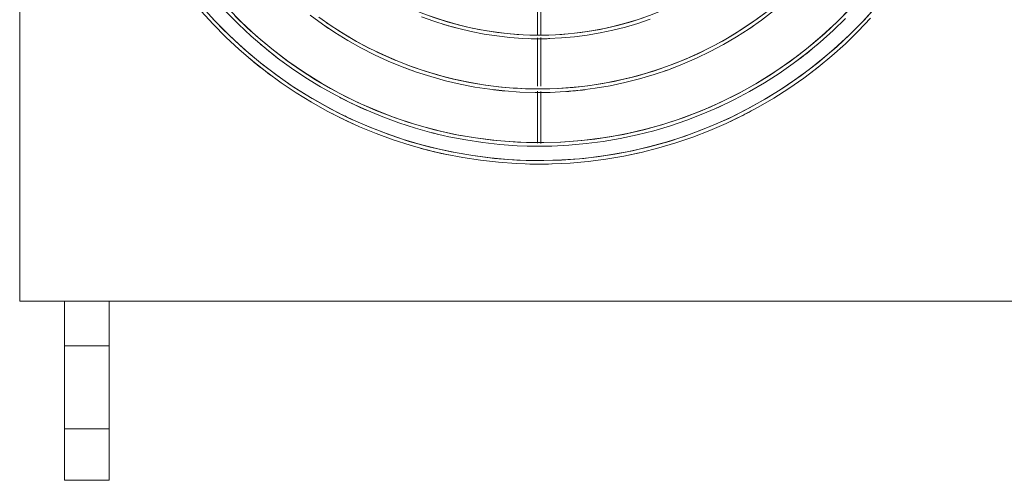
# Model space of a CAD drawing. Header units: millimetres. Extents: x -3165 to 47090, y -1932 to 8822.
# Tile 6 of 59: x 7036 to 7586, y 2680 to 2937. Entities that reach past the tile are written whole.
import ezdxf

# ---------------------------------------------------------------- set-up
doc = ezdxf.new("R2010")
doc.units = ezdxf.units.MM
doc.layers.add('M-EQPM', color=50, linetype='Continuous', lineweight=18)

# ---------------------------------------------------------------- blocks, each defined once
blk = doc.blocks.new('Outdoor_Condenser_Unit_Single_Fan_15958 - Generic _Without Brackets_-V2-ELEVAÇÃO 5 - MAPEAMENTO DE DANOS')
at = {"layer": 'M-EQPM'}
for p, q in [((7036.1, 2780), (7036.1, 3435)), ((7325.1, 2957.48), (7325.1, 2928.37)), ((7327.1, 2928.43), (7327.1, 2957.48)), ((7325.1, 2927.03), (7325.1, 2900)), ((7327.1, 2899.98), (7327.1, 2927.19)), ((7325.1, 2897.16), (7325.1, 2868.21)), ((7327.1, 2868.09), (7327.1, 2897)), ((7218.48, 2883.01), (7217.69, 2883.4)), ((7218.48, 2883.01), (7217.69, 2883.4)), ((7218.48, 2883.01), (7217.69, 2883.4)), ((7218.48, 2883.01), (7217.69, 2883.4)), ((7218.48, 2883.01), (7217.69, 2883.4)), ((7218.48, 2883.01), (7217.69, 2883.4)), ((7218.48, 2883.01), (7217.69, 2883.4)), ((7906.1, 2780), (7036.1, 2780)), ((7061.1, 2755), (7061.1, 2780)), ((7061.1, 2780), (7086.1, 2780)), ((7086.1, 2780), (7086.1, 2755)), ((7061.1, 2708.66), (7061.1, 2755)), ((7086.1, 2755), (7061.1, 2755)), ((7086.1, 2755), (7086.1, 2708.66)), ((7061.1, 2680), (7061.1, 2708.66)), ((7061.1, 2708.66), (7086.1, 2708.66)), ((7086.1, 2708.66), (7086.1, 2680)), ((7086.1, 2680), (7061.1, 2680))]:
    blk.add_line(p, q, dxfattribs=at)
at = {"layer": 'M-EQPM', "flags": 128}
for points in [[(7137.4, 2941.99), (7144.17, 2934.58), (7151.23, 2927.44), (7158.57, 2920.59), (7166.18, 2914.04), (7174.04, 2907.8), (7182.15, 2901.88), (7190.49, 2896.29), (7199.04, 2891.04), (7207.8, 2886.13), (7216.75, 2881.57), (7225.87, 2877.38), (7235.15, 2873.56), (7244.58, 2870.11), (7254.14, 2867.04), (7263.81, 2864.35), (7273.58, 2862.06), (7283.44, 2860.15), (7293.37, 2858.64), (7303.35, 2857.53), (7313.36, 2856.82), (7323.39, 2856.51), (7333.43, 2856.61), (7343.46, 2857.1), (7353.46, 2858), (7363.41, 2859.29), (7373.31, 2860.98), (7383.13, 2863.06), (7392.86, 2865.54), (7402.48, 2868.4), (7411.98, 2871.65), (7421.35, 2875.27), (7430.56, 2879.27), (7434.45, 2881.14)], [(7137.4, 2941.99), (7144.17, 2934.58), (7151.23, 2927.44), (7158.57, 2920.59), (7166.18, 2914.04), (7174.04, 2907.8), (7182.15, 2901.88), (7190.49, 2896.29), (7199.04, 2891.04), (7207.8, 2886.13), (7216.75, 2881.57), (7225.87, 2877.38), (7235.15, 2873.56), (7244.58, 2870.11), (7254.14, 2867.04), (7263.81, 2864.35), (7273.58, 2862.06), (7283.44, 2860.15), (7293.37, 2858.64), (7303.35, 2857.53), (7313.36, 2856.82), (7323.39, 2856.51), (7333.43, 2856.61), (7343.46, 2857.1), (7353.46, 2858), (7363.41, 2859.29), (7373.31, 2860.98), (7383.13, 2863.06), (7392.86, 2865.54), (7402.48, 2868.4), (7411.98, 2871.65), (7421.35, 2875.27), (7430.56, 2879.27), (7434.45, 2881.14)], [(7137.4, 2941.99), (7144.17, 2934.58), (7151.23, 2927.44), (7158.57, 2920.59), (7166.18, 2914.04), (7174.04, 2907.8), (7182.15, 2901.88), (7190.49, 2896.29), (7199.04, 2891.04), (7207.8, 2886.13), (7216.75, 2881.57), (7225.87, 2877.38), (7235.15, 2873.56), (7244.58, 2870.11), (7254.14, 2867.04), (7263.81, 2864.35), (7273.58, 2862.06), (7283.44, 2860.15), (7293.37, 2858.64), (7303.35, 2857.53), (7313.36, 2856.82), (7323.39, 2856.51), (7333.43, 2856.61), (7343.46, 2857.1), (7353.46, 2858), (7363.41, 2859.29), (7373.31, 2860.98), (7383.13, 2863.06), (7392.86, 2865.54), (7402.48, 2868.4), (7411.98, 2871.65), (7421.35, 2875.27), (7430.56, 2879.27), (7434.45, 2881.14)], [(7137.4, 2941.99), (7144.17, 2934.58), (7151.23, 2927.44), (7158.57, 2920.59), (7166.18, 2914.04), (7174.04, 2907.8), (7182.15, 2901.88), (7190.49, 2896.29), (7199.04, 2891.04), (7207.8, 2886.13), (7216.75, 2881.57), (7225.87, 2877.38), (7235.15, 2873.56), (7244.58, 2870.11), (7254.14, 2867.04), (7263.81, 2864.35), (7273.58, 2862.06), (7283.44, 2860.15), (7293.37, 2858.64), (7303.35, 2857.53), (7313.36, 2856.82), (7323.39, 2856.51), (7333.43, 2856.61), (7343.46, 2857.1), (7353.46, 2858), (7363.41, 2859.29), (7373.31, 2860.98), (7383.13, 2863.06), (7392.86, 2865.54), (7402.48, 2868.4), (7411.98, 2871.65), (7421.35, 2875.27), (7430.56, 2879.27), (7434.45, 2881.14)], [(7137.4, 2941.99), (7144.17, 2934.58), (7151.23, 2927.44), (7158.57, 2920.59), (7166.18, 2914.04), (7174.04, 2907.8), (7182.15, 2901.88), (7190.49, 2896.29), (7199.04, 2891.04), (7207.8, 2886.13), (7216.75, 2881.57), (7225.87, 2877.38), (7235.15, 2873.56), (7244.58, 2870.11), (7254.14, 2867.04), (7263.81, 2864.35), (7273.58, 2862.06), (7283.44, 2860.15), (7293.37, 2858.64), (7303.35, 2857.53), (7313.36, 2856.82), (7323.39, 2856.51), (7333.43, 2856.61), (7343.46, 2857.1), (7353.46, 2858), (7363.41, 2859.29), (7373.31, 2860.98), (7383.13, 2863.06), (7392.86, 2865.54), (7402.48, 2868.4), (7411.98, 2871.65), (7421.35, 2875.27), (7430.56, 2879.27), (7434.45, 2881.14)], [(7137.4, 2941.99), (7144.17, 2934.58), (7151.23, 2927.44), (7158.57, 2920.59), (7166.18, 2914.04), (7174.04, 2907.8), (7182.15, 2901.88), (7190.49, 2896.29), (7199.04, 2891.04), (7207.8, 2886.13), (7216.75, 2881.57), (7225.87, 2877.38), (7235.15, 2873.56), (7244.58, 2870.11), (7254.14, 2867.04), (7263.81, 2864.35), (7273.58, 2862.06), (7283.44, 2860.15), (7293.37, 2858.64), (7303.35, 2857.53), (7313.36, 2856.82), (7323.39, 2856.51), (7333.43, 2856.61), (7343.46, 2857.1), (7353.46, 2858), (7363.41, 2859.29), (7373.31, 2860.98), (7383.13, 2863.06), (7392.86, 2865.54), (7402.48, 2868.4), (7411.98, 2871.65), (7421.35, 2875.27), (7430.56, 2879.27), (7434.45, 2881.14)], [(7137.4, 2941.99), (7144.17, 2934.58), (7151.23, 2927.44), (7158.57, 2920.59), (7166.18, 2914.04), (7174.04, 2907.8), (7182.15, 2901.88), (7190.49, 2896.29), (7199.04, 2891.04), (7207.8, 2886.13), (7216.75, 2881.57), (7225.87, 2877.38), (7235.15, 2873.56), (7244.58, 2870.11), (7254.14, 2867.04), (7263.81, 2864.35), (7273.58, 2862.06), (7283.44, 2860.15), (7293.37, 2858.64), (7303.35, 2857.53), (7313.36, 2856.82), (7323.39, 2856.51), (7333.43, 2856.61), (7343.46, 2857.1), (7353.46, 2858), (7363.41, 2859.29), (7373.31, 2860.98), (7383.13, 2863.06), (7392.86, 2865.54), (7402.48, 2868.4), (7411.98, 2871.65), (7421.35, 2875.27), (7430.56, 2879.27), (7434.45, 2881.14)], [(7137.4, 2941.99), (7144.17, 2934.58), (7151.23, 2927.44), (7158.57, 2920.59), (7166.18, 2914.04), (7174.04, 2907.8), (7182.15, 2901.88), (7190.49, 2896.29), (7199.04, 2891.04), (7207.8, 2886.13), (7216.75, 2881.57), (7225.87, 2877.38), (7235.15, 2873.56), (7244.58, 2870.11), (7254.14, 2867.04), (7263.81, 2864.35), (7273.58, 2862.06), (7283.44, 2860.15), (7293.37, 2858.64), (7303.35, 2857.53), (7313.36, 2856.82), (7323.39, 2856.51), (7333.43, 2856.61), (7343.46, 2857.1), (7353.46, 2858), (7363.41, 2859.29), (7373.31, 2860.98), (7383.13, 2863.06), (7392.86, 2865.54), (7402.48, 2868.4), (7411.98, 2871.65), (7421.35, 2875.27), (7430.56, 2879.27), (7439.6, 2883.63), (7448.46, 2888.34), (7457.13, 2893.41), (7465.58, 2898.82), (7473.82, 2904.57), (7481.81, 2910.64), (7489.56, 2917.02), (7497.05, 2923.71), (7504.26, 2930.69), (7511.19, 2937.96)], [(7513.3, 2943.31), (7506.59, 2935.96), (7499.58, 2928.88), (7492.3, 2922.08), (7484.75, 2915.59), (7476.95, 2909.4), (7468.91, 2903.52), (7460.64, 2897.97), (7452.15, 2892.76), (7443.46, 2887.89), (7434.59, 2883.37), (7425.54, 2879.22), (7416.33, 2875.42), (7406.98, 2872), (7397.5, 2868.95), (7387.9, 2866.29), (7378.2, 2864.01), (7368.43, 2862.12), (7358.58, 2860.63), (7348.68, 2859.53), (7338.75, 2858.82), (7328.79, 2858.51), (7318.83, 2858.61), (7308.89, 2859.1), (7298.97, 2859.98), (7289.09, 2861.27), (7279.27, 2862.94), (7269.53, 2865.01), (7259.88, 2867.47), (7250.33, 2870.31), (7240.91, 2873.53), (7231.62, 2877.12), (7222.48, 2881.08), (7213.51, 2885.41), (7204.72, 2890.09), (7196.12, 2895.12), (7187.73, 2900.49), (7179.57, 2906.18), (7171.63, 2912.21), (7163.95, 2918.54), (7156.52, 2925.17), (7149.37, 2932.1), (7142.49, 2939.31)], [(7151.42, 2941.47), (7158.2, 2934.62), (7165.25, 2928.04), (7172.55, 2921.75), (7180.1, 2915.76), (7187.89, 2910.07), (7195.89, 2904.71), (7204.1, 2899.66), (7212.51, 2894.95), (7221.1, 2890.58), (7229.86, 2886.55), (7238.78, 2882.88), (7247.83, 2879.57), (7257.01, 2876.62), (7266.29, 2874.04), (7275.68, 2871.83), (7285.14, 2870.01), (7294.67, 2868.56), (7304.25, 2867.49), (7313.87, 2866.81), (7323.5, 2866.51), (7333.14, 2866.6), (7342.77, 2867.08), (7352.37, 2867.94), (7361.93, 2869.18), (7371.43, 2870.8), (7380.86, 2872.8), (7390.2, 2875.18), (7399.44, 2877.93), (7408.56, 2881.05), (7417.55, 2884.52), (7426.4, 2888.36), (7435.08, 2892.55), (7443.59, 2897.07), (7451.91, 2901.94), (7460.03, 2907.14), (7467.93, 2912.65), (7475.61, 2918.48), (7483.05, 2924.61), (7490.24, 2931.03), (7497.16, 2937.74)], [(7499.34, 2942.85), (7492.62, 2936.05), (7485.63, 2929.53), (7478.38, 2923.29), (7470.89, 2917.35), (7463.17, 2911.71), (7455.24, 2906.39), (7447.09, 2901.39), (7438.75, 2896.71), (7430.23, 2892.38), (7421.55, 2888.38), (7412.71, 2884.74), (7403.73, 2881.46), (7394.63, 2878.53), (7385.42, 2875.98), (7376.11, 2873.79), (7366.73, 2871.98), (7357.27, 2870.54), (7347.77, 2869.48), (7338.24, 2868.81), (7328.68, 2868.51), (7319.12, 2868.6), (7309.58, 2869.07), (7300.06, 2869.92), (7290.58, 2871.16), (7281.15, 2872.77), (7271.8, 2874.75), (7262.54, 2877.11), (7253.38, 2879.83), (7244.33, 2882.92), (7235.41, 2886.37), (7226.64, 2890.18), (7218.03, 2894.33), (7209.6, 2898.82), (7201.34, 2903.65), (7193.29, 2908.8), (7185.45, 2914.27), (7177.84, 2920.05), (7170.46, 2926.13), (7163.33, 2932.5), (7156.46, 2939.15)], [(7198.28, 2939.63), (7205.09, 2934.65), (7212.1, 2929.95), (7219.29, 2925.53), (7226.65, 2921.41), (7234.17, 2917.58), (7241.84, 2914.05), (7249.65, 2910.84), (7257.57, 2907.94), (7265.61, 2905.36), (7273.74, 2903.1), (7281.95, 2901.17), (7290.24, 2899.57), (7298.58, 2898.3), (7306.97, 2897.37), (7315.39, 2896.77), (7323.83, 2896.51), (7332.26, 2896.59), (7340.69, 2897.01), (7349.1, 2897.76), (7357.47, 2898.84), (7365.79, 2900.27), (7374.04, 2902.02), (7382.22, 2904.1), (7390.31, 2906.51), (7398.3, 2909.23), (7406.17, 2912.28), (7413.91, 2915.64), (7421.51, 2919.3), (7428.96, 2923.27), (7436.25, 2927.53), (7443.36, 2932.08), (7450.28, 2936.91), (7457, 2942.01)], [(7452.72, 2941.22), (7445.97, 2936.29), (7439.03, 2931.63), (7431.9, 2927.26), (7424.61, 2923.17), (7417.16, 2919.38), (7409.57, 2915.89), (7401.84, 2912.7), (7393.99, 2909.83), (7386.03, 2907.27), (7377.97, 2905.04), (7369.83, 2903.13), (7361.63, 2901.54), (7353.36, 2900.29), (7345.05, 2899.36), (7336.72, 2898.77), (7328.36, 2898.51), (7320, 2898.59), (7311.65, 2899), (7303.33, 2899.74), (7295.04, 2900.82), (7286.8, 2902.23), (7278.62, 2903.97), (7270.52, 2906.03), (7262.5, 2908.41), (7254.59, 2911.11), (7246.8, 2914.13), (7239.13, 2917.46), (7231.6, 2921.09), (7224.22, 2925.02), (7217, 2929.24), (7209.96, 2933.74), (7203.11, 2938.52)], [(7260.52, 2938.8), (7267.32, 2936.31), (7274.21, 2934.1), (7281.18, 2932.16), (7288.23, 2930.51), (7295.34, 2929.13), (7302.5, 2928.05), (7309.69, 2927.25), (7316.91, 2926.73), (7324.15, 2926.51), (7331.39, 2926.58), (7338.62, 2926.93), (7345.83, 2927.58), (7353.01, 2928.51), (7360.15, 2929.73), (7367.23, 2931.23), (7374.24, 2933.02), (7381.18, 2935.08), (7388.03, 2937.42)], [(7384.24, 2938.2), (7377.43, 2936.02), (7370.53, 2934.1), (7363.56, 2932.46), (7356.53, 2931.1), (7349.45, 2930.03), (7342.33, 2929.24), (7335.19, 2928.73), (7328.04, 2928.51), (7320.88, 2928.58), (7313.73, 2928.93), (7306.59, 2929.57), (7299.5, 2930.49), (7292.44, 2931.69), (7285.43, 2933.18), (7278.5, 2934.95), (7271.63, 2936.99), (7264.86, 2939.3)], [(7435.39, 2881.6), (7439.6, 2883.63), (7448.46, 2888.34), (7457.13, 2893.41), (7465.58, 2898.82), (7473.82, 2904.57), (7481.81, 2910.64), (7489.56, 2917.02), (7497.05, 2923.71), (7504.26, 2930.69), (7511.19, 2937.96)], [(7435.39, 2881.6), (7439.6, 2883.63), (7448.46, 2888.34), (7457.13, 2893.41), (7465.58, 2898.82), (7473.82, 2904.57), (7481.81, 2910.64), (7489.56, 2917.02), (7497.05, 2923.71), (7504.26, 2930.69), (7511.19, 2937.96)], [(7435.39, 2881.6), (7439.6, 2883.63), (7448.46, 2888.34), (7457.13, 2893.41), (7465.58, 2898.82), (7473.82, 2904.57), (7481.81, 2910.64), (7489.56, 2917.02), (7497.05, 2923.71), (7504.26, 2930.69), (7511.19, 2937.96)], [(7435.39, 2881.6), (7439.6, 2883.63), (7448.46, 2888.34), (7457.13, 2893.41), (7465.58, 2898.82), (7473.82, 2904.57), (7481.81, 2910.64), (7489.56, 2917.02), (7497.05, 2923.71), (7504.26, 2930.69), (7511.19, 2937.96)], [(7435.39, 2881.6), (7439.6, 2883.63), (7448.46, 2888.34), (7457.13, 2893.41), (7465.58, 2898.82), (7473.82, 2904.57), (7481.81, 2910.64), (7489.56, 2917.02), (7497.05, 2923.71), (7504.26, 2930.69), (7511.19, 2937.96)], [(7435.39, 2881.6), (7439.6, 2883.63), (7448.46, 2888.34), (7457.13, 2893.41), (7465.58, 2898.82), (7473.82, 2904.57), (7481.81, 2910.64), (7489.56, 2917.02), (7497.05, 2923.71), (7504.26, 2930.69), (7511.19, 2937.96)], [(7435.39, 2881.6), (7439.6, 2883.63), (7448.46, 2888.34), (7457.13, 2893.41), (7465.58, 2898.82), (7473.82, 2904.57), (7481.81, 2910.64), (7489.56, 2917.02), (7497.05, 2923.71), (7504.26, 2930.69), (7511.19, 2937.96)]]:
    blk.add_lwpolyline(points, dxfattribs=at)
at = {"layer": 'M-EQPM'}
for radius, start, end in [(249, 181.8408, 358.1592), (239, 181.9179, 358.0821), (209, 290.7779, 357.8069), (179, 225.1556, 299.9129), (209, 235.4114, 247.5), (211, 235.3846, 236.9077), (181, 252.4263, 255), (211, 303.0944, 304.6154), (181, 268.125, 271.875), (241, 229.8214, 233.5772), (241, 306.4203, 310.1786), (251, 229.8214, 233.3116), (211, 249.2308, 250.784), (209, 249.2909, 289.0385), (211, 289.2187, 290.7692), (251, 307.1443, 308.5714), (251, 233.0357, 233.3116), (251, 233.0357, 233.3116), (251, 233.0357, 233.3116), (251, 233.0357, 233.3116), (251, 233.0357, 233.3116), (251, 233.0357, 233.3116), (251, 233.0357, 233.3116), (211, 263.0769, 264.8077), (211, 274.1361, 276.9231), (241, 242.3857, 242.6786), (241, 242.3857, 246.4324), (241, 294.1071, 294.961), (241, 294.1071, 294.961), (251, 295.7143, 298.1434), (251, 297.4631, 298.1434), (251, 297.4631, 298.1434), (251, 297.4631, 298.1434), (251, 297.4631, 298.1434), (251, 297.4631, 298.1434), (251, 297.4631, 298.1434), (251, 297.4631, 298.1434), (251, 242.6786, 245.5038), (241, 255.5357, 257.1429), (251, 254.6442, 258.3343), (241, 268.3929, 271.6071), (251, 281.25, 282.8571), (251, 268.3929, 271.6071)]:
    blk.add_arc((7326.1, 3107.5), radius, start, end, dxfattribs=at)

msp = doc.modelspace()

# ---------------------------------------------------------------- block references
at = {"layer": 'M-EQPM'}
msp.add_blockref('Outdoor_Condenser_Unit_Single_Fan_15958 - Generic _Without Brackets_-V2-ELEVAÇÃO 5 - MAPEAMENTO DE DANOS', (0, 0), dxfattribs=at)

doc.saveas('drawing.dxf')
